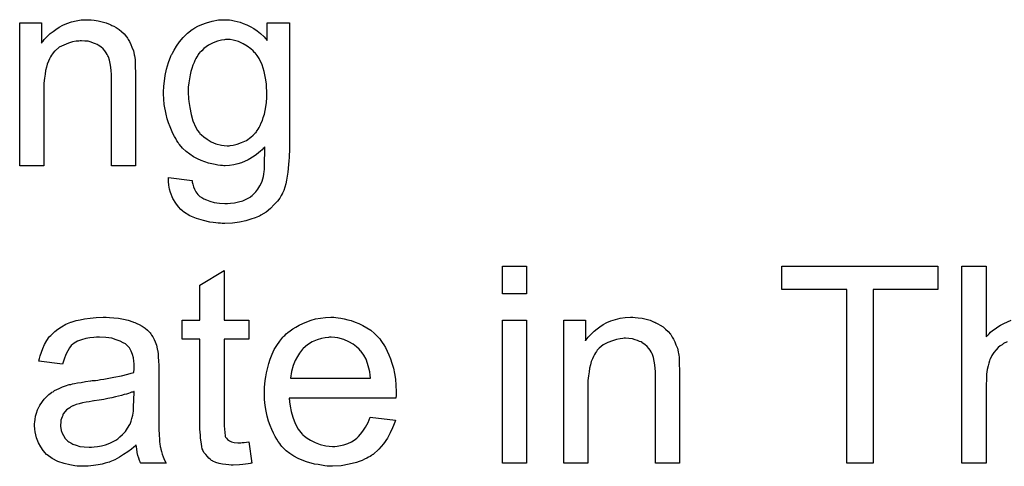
# Model space of a CAD drawing. Extents: x -2 to 8.5, y -2.9 to 5.2.
# Tile 159 of 207: x 4.086 to 4.486, y 2.696 to 2.878. Entities that reach past the tile are written whole.
import ezdxf

# ---------------------------------------------------------------- set-up
doc = ezdxf.new("R2010")
doc.units = 0
doc.layers.add('acc-ni-360-20-out-a_document', color=1, linetype='CONTINUOUS')

msp = doc.modelspace()

# ---------------------------------------------------------------- linework, layer by layer
at = {"layer": 'acc-ni-360-20-out-a_document', "color": 1}
for points in [[(4.115512, 2.87774), (4.116785, 2.877624), (4.118289, 2.877393), (4.119909, 2.877046), (4.121644, 2.876583), (4.123264, 2.875889), (4.123495, 2.875773), (4.123958, 2.875542), (4.124768, 2.875195), (4.125694, 2.874616), (4.126851, 2.873922), (4.127892, 2.872997), (4.128933, 2.872071), (4.129859, 2.870914), (4.129975, 2.870798), (4.130206, 2.870335), (4.130553, 2.869757), (4.131132, 2.868947), (4.131595, 2.86779), (4.132057, 2.866633), (4.132636, 2.865245), (4.132983, 2.86374), (4.132983, 2.863625), (4.133099, 2.863162), (4.133214, 2.862468), (4.13333, 2.861542), (4.13333, 2.860154), (4.133446, 2.858534), (4.133561, 2.856567), (4.133561, 2.854137), (4.133561, 2.818502), (4.123727, 2.818502), (4.123727, 2.853675), (4.123727, 2.85379), (4.123727, 2.853906), (4.123727, 2.854716), (4.123727, 2.855757), (4.123611, 2.85703), (4.123495, 2.858534), (4.123264, 2.860038), (4.122917, 2.861427), (4.12257, 2.862699), (4.12257, 2.862815), (4.122338, 2.863162), (4.121991, 2.86374), (4.121644, 2.864435), (4.121066, 2.865129), (4.120372, 2.865939), (4.119446, 2.866749), (4.118405, 2.867443), (4.118289, 2.867559), (4.117942, 2.86779), (4.117248, 2.868021), (4.116438, 2.868369), (4.115512, 2.868716), (4.114355, 2.869063), (4.112967, 2.869178), (4.111578, 2.869294), (4.111, 2.869294), (4.110537, 2.869178), (4.10938, 2.869063), (4.107876, 2.868831), (4.106256, 2.868253), (4.104405, 2.867559), (4.102554, 2.866633), (4.100818, 2.865245), (4.100587, 2.865013), (4.100124, 2.864435), (4.099777, 2.863972), (4.09943, 2.863393), (4.098967, 2.862699), (4.09862, 2.861889), (4.098157, 2.860964), (4.097694, 2.859807), (4.097347, 2.858534), (4.097, 2.857146), (4.096769, 2.855642), (4.096537, 2.854022), (4.096306, 2.852055), (4.096306, 2.850088), (4.096306, 2.818502), (4.086472, 2.818502), (4.086472, 2.876583), (4.095265, 2.876583), (4.095265, 2.868253), (4.09538, 2.868369), (4.095612, 2.868716), (4.095959, 2.869178), (4.096422, 2.869757), (4.097116, 2.870451), (4.097926, 2.871261), (4.098851, 2.872187), (4.100008, 2.873112), (4.101165, 2.873922), (4.102554, 2.874848), (4.104058, 2.875658), (4.105678, 2.876352), (4.107529, 2.87693), (4.10938, 2.877393), (4.111463, 2.87774), (4.113661, 2.877856), (4.114587, 2.877856), (4.115512, 2.87774)], [(4.171742, 2.87774), (4.172552, 2.877624), (4.173594, 2.877393), (4.174751, 2.877162), (4.176023, 2.876815), (4.177296, 2.876352), (4.178684, 2.875773), (4.180073, 2.875079), (4.181577, 2.874269), (4.182965, 2.873344), (4.184354, 2.872187), (4.185742, 2.870914), (4.187015, 2.86941), (4.187015, 2.876583), (4.196039, 2.876583), (4.196039, 2.826369), (4.196039, 2.826254), (4.196039, 2.825791), (4.196039, 2.825097), (4.196039, 2.824171), (4.195924, 2.82313), (4.195924, 2.821857), (4.195808, 2.820469), (4.195692, 2.818965), (4.195345, 2.815841), (4.194882, 2.812601), (4.194535, 2.811097), (4.194188, 2.809709), (4.193725, 2.808436), (4.193263, 2.807279), (4.193263, 2.807163), (4.193147, 2.807048), (4.192684, 2.806353), (4.192106, 2.805312), (4.19118, 2.804039), (4.189907, 2.802651), (4.188403, 2.801147), (4.186552, 2.799643), (4.184469, 2.79837), (4.184354, 2.79837), (4.184238, 2.798254), (4.183891, 2.798023), (4.183428, 2.797907), (4.18285, 2.79756), (4.182155, 2.797329), (4.18042, 2.79675), (4.178337, 2.796056), (4.175792, 2.795593), (4.172899, 2.79513), (4.169775, 2.795015), (4.168734, 2.795015), (4.16804, 2.79513), (4.167114, 2.79513), (4.166189, 2.795246), (4.165032, 2.795362), (4.163759, 2.795593), (4.161098, 2.796172), (4.158321, 2.796982), (4.155544, 2.798139), (4.152999, 2.799758), (4.152883, 2.799874), (4.152768, 2.79999), (4.151958, 2.800684), (4.151032, 2.801725), (4.149875, 2.803229), (4.148718, 2.805196), (4.147677, 2.807626), (4.14733, 2.809014), (4.147098, 2.810519), (4.146867, 2.812023), (4.146867, 2.813758), (4.15647, 2.812485), (4.15647, 2.812254), (4.156586, 2.811791), (4.156817, 2.810981), (4.157048, 2.80994), (4.157511, 2.808899), (4.15809, 2.807857), (4.158784, 2.806816), (4.15971, 2.806006), (4.159941, 2.80589), (4.160404, 2.805543), (4.161214, 2.805081), (4.162371, 2.804618), (4.163759, 2.804039), (4.165495, 2.803577), (4.167577, 2.803229), (4.169775, 2.803114), (4.170932, 2.803114), (4.17209, 2.803229), (4.173709, 2.803461), (4.175329, 2.803808), (4.177065, 2.804271), (4.1788, 2.804965), (4.180304, 2.80589), (4.18042, 2.806006), (4.180883, 2.806353), (4.181577, 2.807048), (4.182387, 2.807857), (4.183197, 2.809014), (4.184007, 2.810287), (4.184816, 2.811791), (4.185395, 2.813527), (4.185395, 2.813642), (4.185511, 2.814105), (4.185626, 2.815031), (4.185742, 2.816188), (4.185858, 2.816998), (4.185858, 2.817923), (4.185974, 2.818965), (4.185974, 2.820122), (4.185974, 2.821394), (4.186089, 2.822898), (4.186089, 2.824403), (4.186089, 2.826138), (4.185974, 2.826022), (4.185742, 2.825791), (4.185395, 2.825444), (4.184932, 2.824981), (4.184354, 2.824403), (4.183544, 2.823708), (4.182618, 2.823014), (4.181693, 2.82232), (4.179263, 2.820932), (4.176602, 2.819659), (4.175098, 2.819196), (4.173478, 2.818849), (4.171742, 2.818617), (4.170007, 2.818502), (4.169428, 2.818502), (4.16885, 2.818617), (4.16804, 2.818617), (4.166999, 2.818733), (4.165842, 2.818965), (4.164569, 2.819196), (4.163181, 2.819543), (4.161676, 2.820006), (4.160172, 2.820584), (4.158668, 2.821279), (4.157048, 2.822088), (4.155544, 2.82313), (4.15404, 2.824287), (4.152652, 2.825559), (4.151379, 2.827064), (4.151264, 2.827179), (4.151148, 2.827411), (4.150801, 2.827989), (4.150338, 2.828568), (4.149875, 2.829493), (4.149297, 2.830419), (4.148718, 2.831576), (4.14814, 2.832964), (4.147561, 2.834353), (4.146983, 2.835972), (4.146404, 2.837592), (4.145941, 2.839443), (4.145131, 2.843377), (4.145016, 2.845576), (4.1449, 2.847774), (4.1449, 2.84789), (4.1449, 2.848121), (4.1449, 2.848584), (4.1449, 2.849162), (4.145016, 2.849972), (4.145016, 2.850782), (4.145247, 2.852865), (4.145594, 2.855179), (4.146173, 2.857724), (4.146867, 2.860385), (4.147908, 2.863046), (4.147908, 2.863162), (4.148024, 2.863393), (4.148255, 2.86374), (4.148487, 2.864203), (4.149181, 2.865476), (4.150106, 2.867096), (4.151379, 2.868831), (4.152883, 2.870567), (4.154619, 2.872418), (4.156586, 2.873922), (4.156701, 2.873922), (4.156817, 2.874038), (4.157164, 2.874269), (4.157627, 2.874501), (4.158784, 2.875195), (4.160404, 2.875889), (4.162371, 2.876583), (4.164685, 2.877277), (4.16723, 2.87774), (4.170007, 2.877856), (4.171048, 2.877856), (4.171742, 2.87774)], [(4.171974, 2.869757), (4.170123, 2.869757), (4.16966, 2.869641), (4.168387, 2.869526), (4.166883, 2.869063), (4.165032, 2.868484), (4.163181, 2.867443), (4.161329, 2.86617), (4.160404, 2.865245), (4.159478, 2.864319), (4.159478, 2.864203), (4.159247, 2.864088), (4.159015, 2.86374), (4.158784, 2.863278), (4.158437, 2.862815), (4.15809, 2.862121), (4.157627, 2.861311), (4.15728, 2.860385), (4.156817, 2.859344), (4.156354, 2.858071), (4.156007, 2.856798), (4.15566, 2.85541), (4.155429, 2.85379), (4.155197, 2.852171), (4.154966, 2.850435), (4.154966, 2.848468), (4.154966, 2.848352), (4.154966, 2.848005), (4.154966, 2.847427), (4.155082, 2.846617), (4.155082, 2.845691), (4.155197, 2.844534), (4.155544, 2.842105), (4.156123, 2.839328), (4.156817, 2.836667), (4.157974, 2.834006), (4.158668, 2.832849), (4.159478, 2.831807), (4.15971, 2.831576), (4.160288, 2.830997), (4.161214, 2.830188), (4.162602, 2.829262), (4.164222, 2.828221), (4.166189, 2.827411), (4.168387, 2.826832), (4.169544, 2.826716), (4.170817, 2.826601), (4.171511, 2.826601), (4.171974, 2.826716), (4.173247, 2.826832), (4.174866, 2.827295), (4.176602, 2.827874), (4.178569, 2.828799), (4.18042, 2.830072), (4.181346, 2.830882), (4.182271, 2.831807), (4.182271, 2.831923), (4.182502, 2.832039), (4.182734, 2.832386), (4.182965, 2.832849), (4.183312, 2.833311), (4.183775, 2.834006), (4.184122, 2.834816), (4.184585, 2.835857), (4.185048, 2.836898), (4.185395, 2.838055), (4.185858, 2.839443), (4.186205, 2.840948), (4.186436, 2.842452), (4.186668, 2.844187), (4.186899, 2.846154), (4.186899, 2.848121), (4.186899, 2.848237), (4.186899, 2.848584), (4.186899, 2.849162), (4.186783, 2.849856), (4.186783, 2.850782), (4.186668, 2.851823), (4.186321, 2.854137), (4.185742, 2.856798), (4.184932, 2.85946), (4.183775, 2.862121), (4.182965, 2.863278), (4.182155, 2.864319), (4.182155, 2.864435), (4.181924, 2.86455), (4.181346, 2.865129), (4.180304, 2.866055), (4.178916, 2.867096), (4.177296, 2.868021), (4.175329, 2.868947), (4.173131, 2.869526), (4.171974, 2.869757)], [(4.169544, 2.75563), (4.179494, 2.75563), (4.179494, 2.747994), (4.169544, 2.747994), (4.169544, 2.713863), (4.169544, 2.713631), (4.169544, 2.713169), (4.169544, 2.712474), (4.16966, 2.711664), (4.169775, 2.709813), (4.169891, 2.709003), (4.170007, 2.708425), (4.170123, 2.708193), (4.17047, 2.707731), (4.170932, 2.707152), (4.171742, 2.706574), (4.171974, 2.706458), (4.172552, 2.706227), (4.173594, 2.705995), (4.175098, 2.705879), (4.176255, 2.705879), (4.176833, 2.705995), (4.177643, 2.705995), (4.178569, 2.706111), (4.179494, 2.706227), (4.180767, 2.697549), (4.180536, 2.697549), (4.180073, 2.697433), (4.179263, 2.697318), (4.178222, 2.697202), (4.177065, 2.69697), (4.175792, 2.696855), (4.173247, 2.696739), (4.172321, 2.696739), (4.171395, 2.696855), (4.170238, 2.69697), (4.16885, 2.697086), (4.167462, 2.697433), (4.166189, 2.69778), (4.164916, 2.698359), (4.1648, 2.698475), (4.164453, 2.698706), (4.16399, 2.699053), (4.163296, 2.699632), (4.162718, 2.70021), (4.162024, 2.70102), (4.161329, 2.70183), (4.160867, 2.702871), (4.160867, 2.702987), (4.160635, 2.70345), (4.16052, 2.70426), (4.160288, 2.705417), (4.160057, 2.706921), (4.159941, 2.707846), (4.159941, 2.708888), (4.159825, 2.71016), (4.15971, 2.711433), (4.15971, 2.712821), (4.15971, 2.714441), (4.15971, 2.747994), (4.152421, 2.747994), (4.152421, 2.75563), (4.15971, 2.75563), (4.15971, 2.769977), (4.169544, 2.775878), (4.169544, 2.75563)], [(4.292417, 2.76639), (4.282583, 2.76639), (4.282583, 2.777613), (4.292417, 2.777613), (4.292417, 2.76639)], [(4.459488, 2.768126), (4.433109, 2.768126), (4.433109, 2.697549), (4.422464, 2.697549), (4.422464, 2.768126), (4.396085, 2.768126), (4.396085, 2.777613), (4.459488, 2.777613), (4.459488, 2.768126)], [(4.487603, 2.746953), (4.486099, 2.746143), (4.485984, 2.746027), (4.485521, 2.74568), (4.484827, 2.745218), (4.484017, 2.744523), (4.483091, 2.743598), (4.482166, 2.742556), (4.481356, 2.741284), (4.480661, 2.739895), (4.480546, 2.739664), (4.48043, 2.739201), (4.480199, 2.738276), (4.479851, 2.737119), (4.479504, 2.735614), (4.479273, 2.733763), (4.479157, 2.731681), (4.479042, 2.729251), (4.479042, 2.697549), (4.469207, 2.697549), (4.469207, 2.777613), (4.479042, 2.777613), (4.479042, 2.74892)], [(4.122917, 2.756787), (4.124653, 2.756672), (4.126619, 2.75644), (4.128586, 2.756093), (4.130553, 2.75563), (4.132404, 2.755052), (4.132636, 2.754936), (4.133214, 2.754705), (4.134024, 2.754358), (4.135065, 2.753895), (4.136222, 2.753201), (4.13738, 2.752506), (4.138421, 2.751581), (4.139346, 2.750655), (4.139462, 2.75054), (4.139694, 2.750193), (4.140041, 2.749614), (4.140503, 2.74892), (4.141082, 2.747878), (4.141545, 2.746837), (4.142007, 2.745564), (4.142355, 2.74406), (4.142355, 2.743945), (4.14247, 2.743598), (4.142586, 2.742903), (4.142702, 2.741978), (4.142702, 2.740705), (4.142817, 2.739201), (4.142933, 2.737234), (4.142933, 2.735036), (4.142933, 2.721846), (4.142933, 2.72173), (4.142933, 2.721267), (4.142933, 2.720573), (4.142933, 2.719648), (4.142933, 2.718606), (4.142933, 2.717334), (4.143049, 2.714557), (4.143049, 2.711664), (4.143164, 2.708772), (4.14328, 2.707499), (4.14328, 2.706342), (4.143396, 2.705301), (4.143512, 2.704491), (4.143512, 2.704375), (4.143627, 2.703912), (4.143743, 2.703218), (4.14409, 2.702293), (4.144322, 2.701251), (4.144784, 2.700094), (4.145363, 2.698822), (4.145941, 2.697549), (4.135644, 2.697549), (4.135528, 2.697665), (4.135413, 2.698128), (4.135181, 2.698706), (4.134834, 2.699632), (4.134487, 2.700673), (4.134256, 2.701946), (4.134024, 2.703334), (4.133793, 2.704838), (4.133677, 2.704838), (4.133561, 2.704607), (4.132867, 2.704028), (4.131826, 2.703218), (4.130438, 2.702177), (4.128702, 2.701136), (4.126967, 2.699979), (4.125115, 2.698937), (4.123148, 2.698128), (4.122917, 2.698012), (4.122223, 2.697896), (4.121181, 2.697549), (4.119909, 2.697202), (4.118289, 2.696855), (4.116438, 2.696623), (4.114355, 2.696392), (4.112273, 2.696276), (4.111347, 2.696276), (4.110653, 2.696392), (4.109843, 2.696392), (4.108917, 2.696508), (4.106835, 2.696855), (4.104521, 2.697433), (4.101975, 2.698243), (4.099661, 2.6994), (4.097579, 2.700904), (4.097347, 2.701136), (4.096769, 2.701714), (4.095959, 2.702756), (4.095033, 2.704144), (4.094108, 2.705879), (4.093298, 2.707846), (4.092719, 2.710276), (4.092604, 2.711433), (4.092488, 2.712821), (4.092488, 2.713053), (4.092488, 2.713516), (4.092604, 2.714325), (4.092719, 2.715367), (4.092951, 2.71664), (4.093298, 2.717912), (4.093761, 2.719301), (4.094339, 2.720573), (4.094455, 2.720689), (4.094686, 2.721152), (4.095149, 2.721846), (4.095727, 2.722656), (4.096422, 2.723581), (4.097347, 2.724507), (4.098273, 2.725433), (4.09943, 2.726243), (4.099546, 2.726358), (4.100008, 2.72659), (4.100587, 2.727052), (4.101512, 2.727515), (4.102554, 2.727978), (4.103827, 2.728557), (4.105099, 2.729019), (4.106603, 2.729482), (4.106719, 2.729482), (4.107182, 2.729598), (4.107876, 2.729829), (4.108802, 2.729945), (4.109959, 2.730176), (4.111463, 2.730408), (4.113198, 2.730755), (4.115281, 2.730986), (4.115396, 2.730986), (4.115859, 2.731102), (4.116438, 2.731102), (4.117248, 2.731218), (4.118173, 2.731333), (4.11933, 2.731565), (4.120603, 2.73168), (4.121991, 2.731912), (4.124768, 2.73249), (4.127776, 2.733069), (4.130438, 2.733763), (4.13171, 2.73411), (4.132867, 2.734457), (4.132867, 2.734573), (4.132867, 2.734804), (4.132983, 2.735499), (4.132983, 2.736309), (4.132983, 2.736771), (4.132983, 2.737003), (4.132983, 2.737118), (4.132983, 2.737234), (4.132983, 2.737928), (4.132867, 2.739085), (4.132636, 2.740358), (4.132289, 2.741746), (4.13171, 2.743135), (4.131016, 2.744407), (4.13009, 2.745449), (4.129975, 2.745564), (4.129396, 2.746027), (4.128471, 2.74649), (4.127314, 2.747184), (4.125694, 2.747763), (4.123843, 2.748341), (4.121529, 2.748688), (4.118868, 2.748804), (4.117711, 2.748804), (4.116553, 2.748688), (4.114934, 2.748457), (4.113314, 2.748226), (4.111578, 2.747763), (4.109959, 2.747184), (4.10857, 2.746374), (4.108454, 2.746259), (4.107992, 2.745912), (4.107413, 2.745333), (4.106719, 2.744407), (4.106025, 2.743251), (4.105215, 2.741746), (4.104521, 2.739895), (4.103827, 2.737813), (4.094223, 2.739085), (4.094223, 2.739201), (4.094339, 2.739317), (4.094339, 2.739664), (4.094455, 2.740127), (4.094802, 2.741168), (4.095265, 2.742672), (4.095843, 2.744176), (4.096537, 2.745796), (4.097463, 2.747416), (4.098504, 2.74892), (4.09862, 2.749035), (4.099083, 2.749498), (4.099777, 2.750193), (4.100703, 2.751118), (4.101975, 2.752044), (4.103479, 2.752969), (4.105215, 2.754011), (4.107182, 2.75482), (4.107297, 2.75482), (4.107413, 2.754936), (4.10776, 2.755052), (4.108223, 2.755168), (4.10938, 2.755515), (4.111, 2.755862), (4.112851, 2.756209), (4.115165, 2.756556), (4.117595, 2.756787), (4.120372, 2.756903), (4.121644, 2.756903), (4.122917, 2.756787)], [(4.214899, 2.756787), (4.215824, 2.756672), (4.216981, 2.75644), (4.218254, 2.756209), (4.219758, 2.755862), (4.221146, 2.755515), (4.222766, 2.754936), (4.22427, 2.754358), (4.22589, 2.753548), (4.22751, 2.752622), (4.22913, 2.751581), (4.230634, 2.750308), (4.232022, 2.74892), (4.232138, 2.748804), (4.232369, 2.748573), (4.232716, 2.74811), (4.233179, 2.747416), (4.233758, 2.746606), (4.234336, 2.74568), (4.23503, 2.744523), (4.235725, 2.743135), (4.236419, 2.741631), (4.237113, 2.740011), (4.237691, 2.73816), (4.23827, 2.736193), (4.238733, 2.733994), (4.23908, 2.73168), (4.239311, 2.729251), (4.239427, 2.72659), (4.239427, 2.726474), (4.239427, 2.726011), (4.239427, 2.725201), (4.239311, 2.724044), (4.195924, 2.724044), (4.195924, 2.723929), (4.195924, 2.723581), (4.196039, 2.723119), (4.196039, 2.722425), (4.196155, 2.721615), (4.196386, 2.720689), (4.196734, 2.718606), (4.197428, 2.716292), (4.198353, 2.713747), (4.199626, 2.711433), (4.201246, 2.70935), (4.201362, 2.70935), (4.201477, 2.709119), (4.202172, 2.708541), (4.203213, 2.707731), (4.204601, 2.706921), (4.206452, 2.705995), (4.208535, 2.705185), (4.210849, 2.704607), (4.212122, 2.704491), (4.21351, 2.704375), (4.214436, 2.704375), (4.215477, 2.704491), (4.21675, 2.704722), (4.218138, 2.70507), (4.219758, 2.705532), (4.221262, 2.706227), (4.222766, 2.707152), (4.222882, 2.707268), (4.22346, 2.707731), (4.224154, 2.708425), (4.224964, 2.70935), (4.22589, 2.710623), (4.226931, 2.712243), (4.227973, 2.714094), (4.228898, 2.716292), (4.23908, 2.71502), (4.23908, 2.714904), (4.238964, 2.714673), (4.238848, 2.71421), (4.238617, 2.713516), (4.23827, 2.712821), (4.237923, 2.711896), (4.236997, 2.709929), (4.23584, 2.707731), (4.23422, 2.705417), (4.232369, 2.703218), (4.230055, 2.701136), (4.22994, 2.701136), (4.229708, 2.700904), (4.229361, 2.700673), (4.228898, 2.700326), (4.228204, 2.699979), (4.22751, 2.699632), (4.226584, 2.699169), (4.225543, 2.698706), (4.224386, 2.698243), (4.223229, 2.69778), (4.220336, 2.697086), (4.217097, 2.696508), (4.21351, 2.696276), (4.212237, 2.696276), (4.211427, 2.696392), (4.210386, 2.696508), (4.209114, 2.696739), (4.207725, 2.69697), (4.206221, 2.697202), (4.202981, 2.698128), (4.201246, 2.698822), (4.199626, 2.699516), (4.197891, 2.700441), (4.196271, 2.701483), (4.194767, 2.70264), (4.193263, 2.704028), (4.193147, 2.704144), (4.192916, 2.704375), (4.192568, 2.704838), (4.192106, 2.705532), (4.191527, 2.706342), (4.190949, 2.707268), (4.190254, 2.708425), (4.18956, 2.709698), (4.188866, 2.711202), (4.188172, 2.712821), (4.187593, 2.714673), (4.187015, 2.71664), (4.186552, 2.718722), (4.186205, 2.721036), (4.185974, 2.723466), (4.185858, 2.726011), (4.185858, 2.726127), (4.185858, 2.726705), (4.185858, 2.7274), (4.185974, 2.728441), (4.186089, 2.729714), (4.186205, 2.731102), (4.186436, 2.732722), (4.186783, 2.734342), (4.187709, 2.738044), (4.188288, 2.739895), (4.188982, 2.741862), (4.189907, 2.743713), (4.190949, 2.745449), (4.192106, 2.747184), (4.193378, 2.748804), (4.193494, 2.74892), (4.193725, 2.749151), (4.194188, 2.749498), (4.194767, 2.750077), (4.195461, 2.750655), (4.196386, 2.751349), (4.197428, 2.752159), (4.1987, 2.752854), (4.199973, 2.753664), (4.201477, 2.754358), (4.203097, 2.755052), (4.204833, 2.75563), (4.206684, 2.756209), (4.208651, 2.756556), (4.210733, 2.756787), (4.212932, 2.756903), (4.214089, 2.756903), (4.214899, 2.756787)], [(4.336499, 2.756787), (4.337772, 2.756672), (4.339276, 2.75644), (4.340896, 2.756093), (4.342631, 2.755631), (4.344251, 2.754936), (4.344483, 2.754821), (4.344945, 2.754589), (4.345755, 2.754242), (4.346681, 2.753664), (4.347838, 2.752969), (4.348879, 2.752044), (4.34992, 2.751118), (4.350846, 2.749961), (4.350962, 2.749845), (4.351193, 2.749383), (4.35154, 2.748804), (4.352119, 2.747994), (4.352582, 2.746837), (4.353044, 2.74568), (4.353623, 2.744292), (4.35397, 2.742788), (4.35397, 2.742672), (4.354086, 2.742209), (4.354201, 2.741515), (4.354317, 2.74059), (4.354317, 2.739201), (4.354433, 2.737581), (4.354548, 2.735614), (4.354548, 2.733185), (4.354548, 2.697549), (4.344714, 2.697549), (4.344714, 2.732722), (4.344714, 2.732838), (4.344714, 2.732953), (4.344714, 2.733763), (4.344714, 2.734805), (4.344598, 2.736077), (4.344483, 2.737581), (4.344251, 2.739085), (4.343904, 2.740474), (4.343557, 2.741747), (4.343557, 2.741862), (4.343325, 2.742209), (4.342978, 2.742788), (4.342631, 2.743482), (4.342053, 2.744176), (4.341359, 2.744986), (4.340433, 2.745796), (4.339392, 2.74649), (4.339276, 2.746606), (4.338929, 2.746837), (4.338235, 2.747069), (4.337425, 2.747416), (4.336499, 2.747763), (4.335342, 2.74811), (4.333954, 2.748226), (4.332565, 2.748341), (4.331987, 2.748341), (4.331524, 2.748226), (4.330367, 2.74811), (4.328863, 2.747878), (4.327243, 2.7473), (4.325392, 2.746606), (4.323541, 2.74568), (4.321805, 2.744292), (4.321574, 2.74406), (4.321111, 2.743482), (4.320764, 2.743019), (4.320417, 2.742441), (4.319954, 2.741746), (4.319607, 2.740936), (4.319144, 2.740011), (4.318681, 2.738854), (4.318334, 2.737581), (4.317987, 2.736193), (4.317756, 2.734689), (4.317524, 2.733069), (4.317293, 2.731102), (4.317293, 2.729135), (4.317293, 2.697549), (4.307458, 2.697549), (4.307458, 2.75563), (4.316252, 2.75563), (4.316252, 2.7473), (4.316367, 2.747416), (4.316599, 2.747763), (4.316946, 2.748226), (4.317409, 2.748804), (4.318103, 2.749498), (4.318913, 2.750308), (4.319838, 2.751234), (4.320995, 2.752159), (4.322152, 2.752969), (4.323541, 2.753895), (4.325045, 2.754705), (4.326665, 2.755399), (4.328516, 2.755977), (4.330367, 2.75644), (4.33245, 2.756787), (4.334648, 2.756903), (4.335574, 2.756903), (4.336499, 2.756787)], [(4.292417, 2.697549), (4.282583, 2.697549), (4.282583, 2.75563), (4.292417, 2.75563), (4.292417, 2.697549)], [(4.479042, 2.74892), (4.479157, 2.749036), (4.479389, 2.749267), (4.479736, 2.749614), (4.480314, 2.750193), (4.480893, 2.750771), (4.481703, 2.751465), (4.482744, 2.75216), (4.483785, 2.752969), (4.484942, 2.753664), (4.486215, 2.754358), (4.489223, 2.755631)], [(4.213047, 2.748804), (4.212353, 2.748804), (4.21189, 2.748688), (4.210618, 2.748573), (4.209114, 2.748226), (4.207262, 2.747647), (4.205295, 2.746837), (4.203444, 2.74568), (4.201593, 2.744176), (4.201362, 2.743945), (4.200899, 2.743366), (4.200089, 2.742325), (4.199279, 2.740936), (4.198353, 2.739317), (4.197543, 2.737234), (4.196849, 2.734804), (4.196502, 2.732143), (4.229014, 2.732143), (4.229014, 2.732259), (4.229014, 2.73249), (4.228898, 2.732838), (4.228898, 2.7333), (4.228667, 2.734689), (4.22832, 2.736193), (4.227741, 2.738044), (4.227163, 2.73978), (4.226237, 2.741515), (4.225196, 2.743019), (4.225196, 2.743135), (4.224964, 2.743251), (4.224386, 2.743945), (4.223345, 2.74487), (4.221956, 2.745912), (4.220221, 2.746953), (4.218138, 2.747878), (4.215708, 2.748573), (4.214436, 2.748688), (4.213047, 2.748804)], [(4.132983, 2.726705), (4.132867, 2.726705), (4.132752, 2.72659), (4.132404, 2.726474), (4.131942, 2.726358), (4.131363, 2.726127), (4.130669, 2.725896), (4.129859, 2.725664), (4.128933, 2.725433), (4.127892, 2.725086), (4.126619, 2.724854), (4.125347, 2.724507), (4.123843, 2.72416), (4.122223, 2.723813), (4.120603, 2.723466), (4.118752, 2.723234), (4.116785, 2.722887), (4.116553, 2.722887), (4.115859, 2.722772), (4.114702, 2.72254), (4.11343, 2.722309), (4.112041, 2.722077), (4.110653, 2.72173), (4.10938, 2.721383), (4.108223, 2.72092), (4.108107, 2.72092), (4.10776, 2.720689), (4.107297, 2.720458), (4.106835, 2.72011), (4.105446, 2.719185), (4.104289, 2.717796), (4.104289, 2.717681), (4.104058, 2.717449), (4.103942, 2.716987), (4.103711, 2.716408), (4.103479, 2.715714), (4.103248, 2.71502), (4.103132, 2.714094), (4.103017, 2.713169), (4.103017, 2.713053), (4.103017, 2.712474), (4.103132, 2.71178), (4.103364, 2.710854), (4.103711, 2.709813), (4.104289, 2.708772), (4.104984, 2.707615), (4.105909, 2.706574), (4.106025, 2.706458), (4.106488, 2.706227), (4.107182, 2.705764), (4.108107, 2.705301), (4.10938, 2.704838), (4.110884, 2.704375), (4.11262, 2.704144), (4.114702, 2.704028), (4.115628, 2.704028), (4.116785, 2.704144), (4.118058, 2.704375), (4.119677, 2.704607), (4.121297, 2.70507), (4.123033, 2.705648), (4.124768, 2.706458), (4.125, 2.706574), (4.125462, 2.706921), (4.126272, 2.707499), (4.127198, 2.708309), (4.128239, 2.709235), (4.129396, 2.710392), (4.130322, 2.71178), (4.131247, 2.713284), (4.131363, 2.7134), (4.131479, 2.713863), (4.13171, 2.714673), (4.132057, 2.715714), (4.132404, 2.717102), (4.132636, 2.718722), (4.132752, 2.720689), (4.132867, 2.723003), (4.132983, 2.726705)]]:
    msp.add_lwpolyline(points, dxfattribs=at)

doc.saveas('drawing.dxf')
